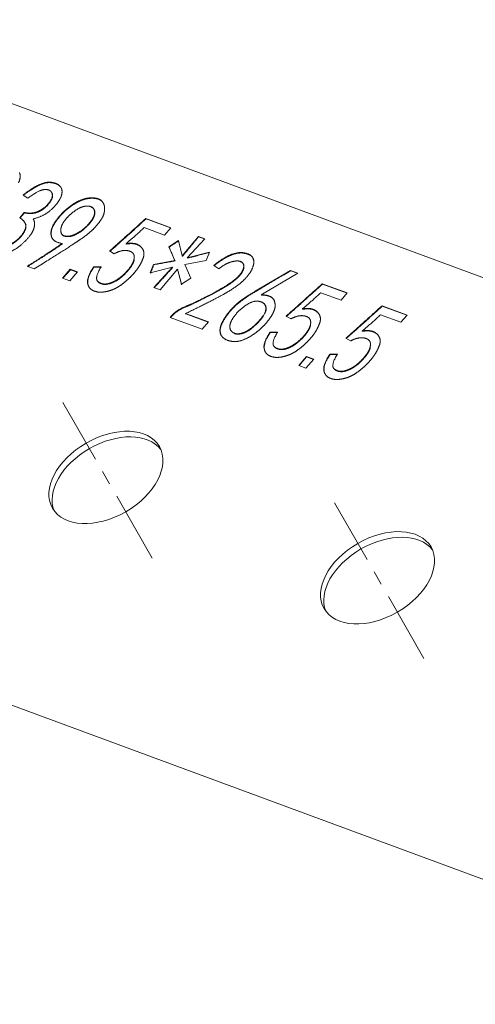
# Model space of a CAD drawing. Header units: millimetres. Extents: x 7284 to 21933, y -3393 to -31.
# Tile 28 of 57: x 10652 to 10692, y -637 to -550. Entities that reach past the tile are written whole.
import ezdxf

# ---------------------------------------------------------------- set-up
doc = ezdxf.new("R2010")
doc.units = ezdxf.units.MM
doc.linetypes.add('CENTER', pattern=[10.16, 6.35, -1.27, 1.27, -1.27])
doc.layers.add('1', color=7, linetype='Continuous')
doc.layers.add('60', color=7, linetype='Continuous')

msp = doc.modelspace()

# ---------------------------------------------------------------- linework, layer by layer
at = {"layer": '1', "color": 1, "linetype": 'CENTER', "lineweight": 13}
for p, q in [((10663.457, -597.683), (10655.473, -583.816)), ((10687.664, -606.625), (10679.68, -592.758))]:
    msp.add_line(p, q, dxfattribs=at)
at = {"layer": '60', "color": 7, "linetype": 'Continuous', "lineweight": 18}
for p, q in [((10625.207, -547.701), (10729.813, -586.343)), ((10652.363, -565.636), (10651.948, -565.341)), ((10651.642, -567.361), (10652.049, -566.895)), ((10652.068, -566.928), (10651.661, -567.394)), ((10662.879, -567.435), (10665.11, -568.259)), ((10665.092, -568.279), (10662.898, -567.468)), ((10652.211, -568.006), (10651.973, -567.592)), ((10664.547, -568.905), (10662.74, -568.237)), ((10665.11, -568.259), (10664.547, -568.905)), ((10666.124, -570.767), (10667.568, -569.025)), ((10668.133, -569.234), (10666.575, -570.934)), ((10667.568, -569.025), (10668.133, -569.234)), ((10668.115, -569.253), (10667.587, -569.058)), ((10664.934, -569.948), (10665.779, -569.407)), ((10665.46, -571.186), (10664.934, -569.948)), ((10665.779, -569.407), (10666.124, -570.767)), ((10660.071, -570.57), (10659.654, -570.321)), ((10666.575, -570.934), (10668.546, -570.429)), ((10668.546, -570.429), (10668.265, -571.179)), ((10652.932, -571.914), (10652.311, -571.685)), ((10658.231, -571.739), (10658.895, -571.747)), ((10663.278, -572.276), (10663.558, -571.526)), ((10665.248, -571.771), (10663.278, -572.276)), ((10663.558, -571.526), (10665.46, -571.186)), ((10663.597, -573.579), (10665.248, -571.771)), ((10668.265, -571.179), (10666.364, -571.519)), ((10666.364, -571.519), (10666.89, -572.757)), ((10669.371, -571.919), (10668.929, -571.614)), ((10655.449, -572.749), (10656.136, -571.96)), ((10656.098, -572.989), (10655.449, -572.749)), ((10656.156, -571.994), (10655.485, -572.763)), ((10656.786, -572.2), (10656.098, -572.989)), ((10656.136, -571.96), (10656.786, -572.2)), ((10656.769, -572.22), (10656.156, -571.994)), ((10665.7, -571.938), (10664.162, -573.787)), ((10666.045, -573.298), (10665.7, -571.938)), ((10666.89, -572.757), (10666.045, -573.298)), ((10672.611, -573.922), (10675.77, -572.055)), ((10676.419, -572.295), (10673.17, -574.223)), ((10675.77, -572.055), (10676.419, -572.295)), ((10676.392, -572.311), (10675.789, -572.088)), ((10664.162, -573.787), (10663.597, -573.579)), ((10678.605, -573.245), (10680.836, -574.069)), ((10680.818, -574.088), (10678.625, -573.278)), ((10680.273, -574.714), (10678.466, -574.046)), ((10680.836, -574.069), (10680.273, -574.714)), ((10673.594, -575.297), (10673.427, -575.008)), ((10683.932, -575.212), (10686.163, -576.036)), ((10686.145, -576.056), (10683.952, -575.246)), ((10665.04, -576.245), (10665.165, -576.101)), ((10667.891, -577.298), (10665.04, -576.245)), ((10665.184, -576.134), (10665.076, -576.258)), ((10666.421, -575.902), (10668.454, -576.653)), ((10668.436, -576.672), (10666.44, -575.935)), ((10675.798, -576.379), (10675.38, -576.13)), ((10685.6, -576.682), (10683.793, -576.014)), ((10686.163, -576.036), (10685.6, -576.682)), ((10668.454, -576.653), (10667.891, -577.298)), ((10673.957, -577.548), (10674.622, -577.556)), ((10681.124, -578.347), (10680.707, -578.098)), ((10676.502, -580.526), (10677.19, -579.738)), ((10677.209, -579.771), (10676.538, -580.54)), ((10677.19, -579.738), (10677.839, -579.977)), ((10677.822, -579.997), (10677.209, -579.771)), ((10679.284, -579.516), (10679.948, -579.524)), ((10677.151, -580.766), (10676.502, -580.526)), ((10677.839, -579.977), (10677.151, -580.766))]:
    msp.add_line(p, q, dxfattribs=at)
at = {"layer": '60', "color": 7, "linetype": 'Continuous', "lineweight": 13}
msp.add_line((10561.394, -577.709), (10723.092, -637.442), dxfattribs=at)
at = {"layer": '60', "color": 7, "linetype": 'Continuous', "lineweight": 18}
for centre in [(10659.322, -590.5), (10683.528, -599.442)]:
    msp.add_ellipse(centre, major_axis=(-4.766, -2.744), ratio=0.642542, dxfattribs=at)
for centre in [(10659.609, -590.998), (10683.815, -599.94)]:
    msp.add_ellipse(centre, major_axis=(-4.766, -2.744), ratio=0.642542, start_param=3.223038, end_param=6.201758, dxfattribs=at)
for points, degree in [([(10651.614, -563.345), (10651.792, -563.719), (10651.525, -564.26)], 2), ([(10651.948, -565.341), (10652.68, -564.758), (10653.352, -564.437)], 2), ([(10653.371, -564.471), (10652.7, -564.791), (10651.967, -565.374)], 2), ([(10653.845, -564.856), (10653.308, -564.895), (10652.363, -565.636)], 2), ([(10653.352, -564.437), (10654.024, -564.117), (10654.594, -564.233)], 2), ([(10654.614, -564.266), (10654.043, -564.15), (10653.371, -564.471)], 2), ([(10654.518, -565.176), (10654.383, -564.818), (10653.845, -564.856)], 2), ([(10654.594, -564.233), (10655.165, -564.349), (10655.343, -564.722)], 2), ([(10655.362, -564.756), (10655.184, -564.382), (10654.614, -564.266)], 2), ([(10655.343, -564.722), (10655.521, -565.096), (10655.254, -565.638)], 2), ([(10654.229, -566.065), (10654.654, -565.534), (10654.518, -565.176)], 2), ([(10654.537, -565.209), (10654.673, -565.568), (10654.248, -566.098)], 2), ([(10655.254, -565.638), (10654.987, -566.179), (10654.374, -566.711)], 2), ([(10656.914, -565.872), (10657.451, -565.62), (10657.915, -565.601)], 2), ([(10657.934, -565.635), (10657.47, -565.653), (10656.933, -565.905)], 2), ([(10657.915, -565.601), (10658.378, -565.583), (10658.647, -565.682)], 2), ([(10658.666, -565.715), (10658.398, -565.616), (10657.934, -565.635)], 2), ([(10658.647, -565.682), (10658.915, -565.781), (10659.072, -566.029)], 2), ([(10659.091, -566.062), (10658.934, -565.814), (10658.666, -565.715)], 2), ([(10653.254, -566.819), (10653.803, -566.595), (10654.229, -566.065)], 2), ([(10654.248, -566.098), (10653.822, -566.628), (10653.273, -566.852)], 2), ([(10654.78, -567.762), (10655.244, -567.08), (10655.81, -566.602)], 2), ([(10655.83, -566.635), (10655.263, -567.113), (10654.799, -567.795)], 2), ([(10655.81, -566.602), (10656.377, -566.124), (10656.914, -565.872)], 2), ([(10656.933, -565.905), (10656.396, -566.157), (10655.83, -566.635)], 2), ([(10657.476, -566.34), (10657.083, -566.384), (10656.552, -566.757)], 2), ([(10658.007, -566.394), (10657.869, -566.296), (10657.476, -566.34)], 2), ([(10658.311, -566.838), (10658.29, -566.498), (10658.007, -566.394)], 2), ([(10658.026, -566.427), (10658.309, -566.531), (10658.33, -566.871)], 2), ([(10659.205, -566.647), (10659.181, -567.017), (10659, -567.353)], 2), ([(10659.072, -566.029), (10659.229, -566.277), (10659.205, -566.647)], 2), ([(10652.175, -568.056), (10652.141, -567.688), (10651.642, -567.361)], 2), ([(10652.049, -566.895), (10652.704, -567.042), (10653.254, -566.819)], 2), ([(10652.049, -566.895), (10652.068, -566.928)], 1), ([(10653.273, -566.852), (10652.723, -567.075), (10652.068, -566.928)], 2), ([(10654.374, -566.711), (10653.761, -567.243), (10652.849, -567.475)], 2), ([(10652.849, -567.475), (10653.057, -567.836), (10652.893, -568.345)], 2), ([(10656.552, -566.757), (10656.022, -567.13), (10655.657, -567.612)], 2), ([(10658.06, -567.575), (10658.332, -567.178), (10658.311, -566.838)], 2), ([(10658.33, -566.871), (10658.351, -567.211), (10658.079, -567.608)], 2), ([(10659, -567.353), (10658.819, -567.689), (10658.397, -568.173)], 2), ([(10659.654, -570.321), (10659.898, -570.126), (10662.879, -567.435)], 2), ([(10662.898, -567.468), (10659.917, -570.16), (10659.673, -570.354)], 2), ([(10662.879, -567.435), (10662.898, -567.468)], 1), ([(10651.815, -568.918), (10652.209, -568.424), (10652.175, -568.056)], 2), ([(10652.194, -568.089), (10652.228, -568.457), (10651.834, -568.951)], 2), ([(10652.893, -568.345), (10652.73, -568.853), (10652.05, -569.526)], 2), ([(10654.454, -568.992), (10654.316, -568.444), (10654.78, -567.762)], 2), ([(10654.799, -567.795), (10654.335, -568.477), (10654.473, -569.025)], 2), ([(10655.657, -567.612), (10655.293, -568.094), (10655.296, -568.497)], 2), ([(10658.397, -568.173), (10657.974, -568.657), (10657.036, -569.306)], 2), ([(10657.206, -568.468), (10657.788, -567.972), (10658.06, -567.575)], 2), ([(10658.079, -567.608), (10657.807, -568.005), (10657.225, -568.502)], 2), ([(10662.74, -568.237), (10661.755, -569.153), (10661.113, -569.675)], 2), ([(10650.867, -569.706), (10651.421, -569.413), (10651.815, -568.918)], 2), ([(10651.834, -568.951), (10651.44, -569.446), (10650.886, -569.739)], 2), ([(10655.422, -569.658), (10654.591, -569.541), (10654.454, -568.992)], 2), ([(10655.296, -568.497), (10655.298, -568.901), (10655.64, -568.98)], 2), ([(10655.659, -569.013), (10655.317, -568.934), (10655.315, -568.531)], 2), ([(10655.64, -568.98), (10655.982, -569.059), (10656.322, -568.947)], 2), ([(10656.341, -568.981), (10656.001, -569.092), (10655.659, -569.013)], 2), ([(10656.322, -568.947), (10656.662, -568.836), (10657.206, -568.468)], 2), ([(10657.225, -568.502), (10656.681, -568.869), (10656.341, -568.981)], 2), ([(10657.206, -568.468), (10657.225, -568.502)], 1), ([(10667.587, -569.058), (10666.143, -570.8)], 1), ([(10667.568, -569.025), (10667.587, -569.058)], 1), ([(10652.05, -569.526), (10651.369, -570.199), (10650.571, -570.473)], 2), ([(10652.311, -571.685), (10654.089, -570.588), (10655.422, -569.658)], 2), ([(10655.441, -569.691), (10654.108, -570.621), (10652.33, -571.718)], 2), ([(10657.036, -569.306), (10656.097, -569.955), (10652.932, -571.914)], 2), ([(10655.422, -569.658), (10655.441, -569.691)], 1), ([(10661.113, -569.675), (10661.755, -569.58), (10662.107, -569.734)], 2), ([(10661.113, -569.675), (10661.132, -569.708)], 1), ([(10662.126, -569.767), (10661.775, -569.613), (10661.132, -569.708)], 2), ([(10662.107, -569.734), (10662.458, -569.887), (10662.625, -570.209)], 2), ([(10662.644, -570.243), (10662.477, -569.92), (10662.126, -569.767)], 2), ([(10664.934, -569.948), (10664.953, -569.982)], 1), ([(10665.798, -569.44), (10664.953, -569.982)], 1), ([(10664.953, -569.982), (10665.479, -571.219)], 1), ([(10661.088, -570.281), (10660.641, -570.259), (10660.071, -570.57)], 2), ([(10661.723, -570.516), (10661.534, -570.304), (10661.088, -570.281)], 2), ([(10661.814, -571.118), (10661.912, -570.728), (10661.723, -570.516)], 2), ([(10662.65, -570.93), (10662.508, -571.328), (10662.282, -571.694)], 2), ([(10662.625, -570.209), (10662.792, -570.532), (10662.65, -570.93)], 2), ([(10666.124, -570.767), (10666.143, -570.8)], 1), ([(10666.575, -570.934), (10666.595, -570.967)], 1), ([(10668.565, -570.462), (10666.595, -570.967)], 1), ([(10668.929, -571.614), (10669.874, -570.872), (10670.555, -570.626)], 2), ([(10670.574, -570.659), (10669.893, -570.906), (10668.948, -571.647)], 2), ([(10670.555, -570.626), (10671.236, -570.38), (10671.747, -570.522)], 2), ([(10671.766, -570.555), (10671.255, -570.413), (10670.574, -570.659)], 2), ([(10671.747, -570.522), (10672.061, -570.59), (10672.24, -570.727)], 2), ([(10671.747, -570.522), (10671.766, -570.555)], 1), ([(10672.259, -570.76), (10672.08, -570.623), (10671.766, -570.555)], 2), ([(10672.24, -570.727), (10672.419, -570.864), (10672.487, -571.15)], 2), ([(10672.506, -571.184), (10672.438, -570.898), (10672.259, -570.76)], 2), ([(10657.69, -573.151), (10657.622, -572.651), (10658.231, -571.739)], 2), ([(10658.25, -571.772), (10657.641, -572.684), (10657.709, -573.184)], 2), ([(10658.231, -571.739), (10658.25, -571.772)], 1), ([(10658.914, -571.78), (10658.25, -571.772)], 1), ([(10658.895, -571.747), (10658.249, -572.788), (10658.635, -573.073)], 2), ([(10661.323, -571.98), (10661.716, -571.509), (10661.814, -571.118)], 2), ([(10661.833, -571.152), (10661.735, -571.542), (10661.343, -572.013)], 2), ([(10662.282, -571.694), (10662.055, -572.061), (10661.697, -572.45)], 2), ([(10663.577, -571.559), (10663.297, -572.309)], 1), ([(10663.558, -571.526), (10663.577, -571.559)], 1), ([(10665.479, -571.219), (10663.577, -571.559)], 1), ([(10665.267, -571.804), (10663.616, -573.612)], 1), ([(10665.248, -571.771), (10665.267, -571.804)], 1), ([(10665.46, -571.186), (10665.479, -571.219)], 1), ([(10670.437, -571.318), (10669.95, -571.469), (10669.371, -571.919)], 2), ([(10671.252, -571.239), (10670.924, -571.166), (10670.437, -571.318)], 2), ([(10671.602, -571.629), (10671.58, -571.313), (10671.252, -571.239)], 2), ([(10671.271, -571.273), (10671.599, -571.346), (10671.621, -571.663)], 2), ([(10671.355, -572.32), (10671.625, -571.946), (10671.602, -571.629)], 2), ([(10671.621, -571.663), (10671.644, -571.979), (10671.374, -572.353)], 2), ([(10672.366, -571.888), (10672.177, -572.34), (10671.65, -572.88)], 2), ([(10672.487, -571.15), (10672.555, -571.436), (10672.366, -571.888)], 2), ([(10656.136, -571.96), (10656.156, -571.994)], 1), ([(10659.521, -573.234), (10660.02, -573.111), (10660.476, -572.781)], 2), ([(10660.476, -572.781), (10660.931, -572.452), (10661.323, -571.98)], 2), ([(10661.343, -572.013), (10660.95, -572.485), (10660.495, -572.814)], 2), ([(10661.697, -572.45), (10661.339, -572.839), (10660.867, -573.21)], 2), ([(10665.7, -571.938), (10665.719, -571.971)], 1), ([(10665.719, -571.971), (10666.064, -573.331)], 1), ([(10670.477, -573.134), (10671.084, -572.694), (10671.355, -572.32)], 2), ([(10671.374, -572.353), (10671.103, -572.728), (10670.496, -573.167)], 2), ([(10675.789, -572.088), (10672.63, -573.955)], 1), ([(10675.77, -572.055), (10675.789, -572.088)], 1), ([(10658.151, -573.842), (10657.758, -573.65), (10657.69, -573.151)], 2), ([(10658.635, -573.073), (10659.021, -573.358), (10659.521, -573.234)], 2), ([(10659.54, -573.267), (10659.04, -573.391), (10658.654, -573.106)], 2), ([(10660.495, -572.814), (10660.039, -573.144), (10659.54, -573.267)], 2), ([(10660.867, -573.21), (10660.394, -573.581), (10659.934, -573.766)], 2), ([(10668.508, -574.279), (10669.87, -573.573), (10670.477, -573.134)], 2), ([(10670.496, -573.167), (10669.889, -573.606), (10668.527, -574.312)], 2), ([(10671.65, -572.88), (10671.124, -573.42), (10670.056, -574.045)], 2), ([(10675.38, -576.13), (10675.624, -575.936), (10678.605, -573.245)], 2), ([(10678.625, -573.278), (10675.643, -575.969), (10675.399, -576.163)], 2), ([(10678.605, -573.245), (10678.625, -573.278)], 1), ([(10659.008, -573.993), (10658.543, -574.034), (10658.151, -573.842)], 2), ([(10659.934, -573.766), (10659.474, -573.952), (10659.008, -573.993)], 2), ([(10666.404, -575.279), (10667.146, -574.985), (10668.508, -574.279)], 2), ([(10670.056, -574.045), (10668.989, -574.67), (10666.421, -575.902)], 2), ([(10668.527, -574.312), (10667.165, -575.018), (10666.423, -575.312)], 2), ([(10671.449, -574.678), (10671.888, -574.366), (10672.611, -573.922)], 2), ([(10672.63, -573.955), (10671.907, -574.399), (10671.468, -574.711)], 2), ([(10672.611, -573.922), (10672.63, -573.955)], 1), ([(10673.17, -574.223), (10674.151, -574.254), (10674.321, -574.743)], 2), ([(10673.17, -574.223), (10673.189, -574.256)], 1), ([(10674.34, -574.777), (10674.17, -574.287), (10673.189, -574.256)], 2), ([(10678.466, -574.046), (10677.481, -574.962), (10676.839, -575.484)], 2), ([(10665.165, -576.101), (10665.662, -575.574), (10666.404, -575.279)], 2), ([(10666.423, -575.312), (10665.681, -575.607), (10665.184, -576.134)], 2), ([(10670.527, -575.499), (10671.009, -574.989), (10671.449, -574.678)], 2), ([(10671.468, -574.711), (10671.028, -575.022), (10670.546, -575.532)], 2), ([(10671.868, -575.117), (10671.264, -575.51), (10670.839, -576.04)], 2), ([(10672.972, -574.814), (10672.472, -574.724), (10671.868, -575.117)], 2), ([(10673.575, -575.321), (10673.472, -574.904), (10672.972, -574.814)], 2), ([(10673.021, -576.491), (10673.678, -575.738), (10673.575, -575.321)], 2), ([(10673.594, -575.354), (10673.697, -575.771), (10673.04, -576.524)], 2), ([(10674.321, -574.743), (10674.492, -575.233), (10674.287, -575.703)], 2), ([(10680.707, -578.098), (10680.951, -577.904), (10683.932, -575.212)], 2), ([(10683.952, -575.246), (10680.97, -577.937), (10680.726, -578.131)], 2), ([(10683.932, -575.212), (10683.952, -575.246)], 1), ([(10665.165, -576.101), (10665.184, -576.134)], 1), ([(10666.421, -575.902), (10666.44, -575.935)], 1), ([(10669.716, -576.621), (10670.046, -576.008), (10670.527, -575.499)], 2), ([(10670.546, -575.532), (10670.065, -576.041), (10669.735, -576.655)], 2), ([(10670.839, -576.04), (10670.414, -576.571), (10670.371, -577.005)], 2), ([(10674.287, -575.703), (10674.083, -576.172), (10673.675, -576.662)], 2), ([(10676.814, -576.091), (10676.367, -576.068), (10675.798, -576.379)], 2), ([(10677.449, -576.325), (10677.261, -576.114), (10676.814, -576.091)], 2), ([(10676.839, -575.484), (10677.482, -575.389), (10677.833, -575.543)], 2), ([(10676.839, -575.484), (10676.858, -575.517)], 1), ([(10677.852, -575.576), (10677.501, -575.423), (10676.858, -575.517)], 2), ([(10677.833, -575.543), (10678.184, -575.696), (10678.351, -576.019)], 2), ([(10678.37, -576.052), (10678.204, -575.73), (10677.852, -575.576)], 2), ([(10678.351, -576.019), (10678.518, -576.341), (10678.376, -576.739)], 2), ([(10683.793, -576.014), (10682.808, -576.93), (10682.166, -577.452)], 2), ([(10669.531, -577.69), (10669.387, -577.234), (10669.716, -576.621)], 2), ([(10669.735, -576.655), (10669.406, -577.268), (10669.55, -577.724)], 2), ([(10670.371, -577.005), (10670.328, -577.44), (10670.72, -577.632)], 2), ([(10671.738, -577.534), (10672.365, -577.244), (10673.021, -576.491)], 2), ([(10673.04, -576.524), (10672.384, -577.277), (10671.757, -577.567)], 2), ([(10673.675, -576.662), (10673.267, -577.151), (10672.734, -577.57)], 2), ([(10677.05, -577.79), (10677.442, -577.318), (10677.54, -576.928)], 2), ([(10677.559, -576.961), (10677.461, -577.352), (10677.069, -577.823)], 2), ([(10677.54, -576.928), (10677.638, -576.537), (10677.449, -576.325)], 2), ([(10678.376, -576.739), (10678.235, -577.137), (10678.008, -577.504)], 2), ([(10670.284, -578.324), (10669.674, -578.146), (10669.531, -577.69)], 2), ([(10670.72, -577.632), (10671.112, -577.824), (10671.738, -577.534)], 2), ([(10671.757, -577.567), (10671.131, -577.858), (10670.739, -577.665)], 2), ([(10672.734, -577.57), (10672.2, -577.989), (10671.547, -578.246)], 2), ([(10673.416, -578.96), (10673.348, -578.461), (10673.957, -577.548)], 2), ([(10673.976, -577.581), (10673.367, -578.494), (10673.435, -578.993)], 2), ([(10673.957, -577.548), (10673.976, -577.581)], 1), ([(10674.641, -577.59), (10673.976, -577.581)], 1), ([(10674.622, -577.556), (10673.975, -578.597), (10674.361, -578.882)], 2), ([(10676.202, -578.591), (10676.657, -578.261), (10677.05, -577.79)], 2), ([(10677.069, -577.823), (10676.676, -578.294), (10676.221, -578.624)], 2), ([(10678.008, -577.504), (10677.782, -577.87), (10677.424, -578.26)], 2), ([(10682.141, -578.059), (10681.694, -578.036), (10681.124, -578.347)], 2), ([(10682.776, -578.293), (10682.588, -578.081), (10682.141, -578.059)], 2), ([(10682.166, -577.452), (10682.809, -577.357), (10683.16, -577.511)], 2), ([(10682.166, -577.452), (10682.185, -577.485)], 1), ([(10683.179, -577.544), (10682.828, -577.39), (10682.185, -577.485)], 2), ([(10683.16, -577.511), (10683.511, -577.664), (10683.678, -577.987)], 2), ([(10683.697, -578.02), (10683.531, -577.697), (10683.179, -577.544)], 2), ([(10683.678, -577.987), (10683.845, -578.309), (10683.703, -578.707)], 2), ([(10671.547, -578.246), (10670.894, -578.502), (10670.284, -578.324)], 2), ([(10674.361, -578.882), (10674.747, -579.167), (10675.247, -579.044)], 2), ([(10675.266, -579.077), (10674.766, -579.2), (10674.38, -578.915)], 2), ([(10675.247, -579.044), (10675.747, -578.92), (10676.202, -578.591)], 2), ([(10676.221, -578.624), (10675.766, -578.953), (10675.266, -579.077)], 2), ([(10677.424, -578.26), (10677.066, -578.649), (10676.593, -579.019)], 2), ([(10682.377, -579.757), (10682.769, -579.286), (10682.867, -578.896)], 2), ([(10682.886, -578.929), (10682.788, -579.319), (10682.396, -579.791)], 2), ([(10682.867, -578.896), (10682.965, -578.505), (10682.776, -578.293)], 2), ([(10683.703, -578.707), (10683.561, -579.105), (10683.335, -579.472)], 2), ([(10673.877, -579.652), (10673.485, -579.459), (10673.416, -578.96)], 2), ([(10674.734, -579.802), (10674.269, -579.844), (10673.877, -579.652)], 2), ([(10675.66, -579.576), (10675.2, -579.761), (10674.734, -579.802)], 2), ([(10676.593, -579.019), (10676.121, -579.39), (10675.66, -579.576)], 2), ([(10677.19, -579.738), (10677.209, -579.771)], 1), ([(10678.743, -580.928), (10678.675, -580.428), (10679.284, -579.516)], 2), ([(10679.303, -579.549), (10678.694, -580.462), (10678.762, -580.961)], 2), ([(10679.284, -579.516), (10679.303, -579.549)], 1), ([(10679.968, -579.557), (10679.303, -579.549)], 1), ([(10679.948, -579.524), (10679.302, -580.565), (10679.688, -580.85)], 2), ([(10681.529, -580.558), (10681.984, -580.229), (10682.377, -579.757)], 2), ([(10682.396, -579.791), (10682.003, -580.262), (10681.548, -580.592)], 2), ([(10683.335, -579.472), (10683.109, -579.838), (10682.751, -580.227)], 2), ([(10680.574, -581.011), (10681.073, -580.888), (10681.529, -580.558)], 2), ([(10681.548, -580.592), (10681.093, -580.921), (10680.593, -581.045)], 2), ([(10682.751, -580.227), (10682.392, -580.617), (10681.92, -580.987)], 2), ([(10679.204, -581.619), (10678.812, -581.427), (10678.743, -580.928)], 2), ([(10679.688, -580.85), (10680.074, -581.135), (10680.574, -581.011)], 2), ([(10680.593, -581.045), (10680.093, -581.168), (10679.707, -580.883)], 2), ([(10680.987, -581.543), (10680.527, -581.729), (10680.061, -581.77)], 2), ([(10681.92, -580.987), (10681.447, -581.358), (10680.987, -581.543)], 2), ([(10680.061, -581.77), (10679.596, -581.812), (10679.204, -581.619)], 2)]:
    msp.add_open_spline(points, degree=degree, dxfattribs=at)

doc.saveas('drawing.dxf')
